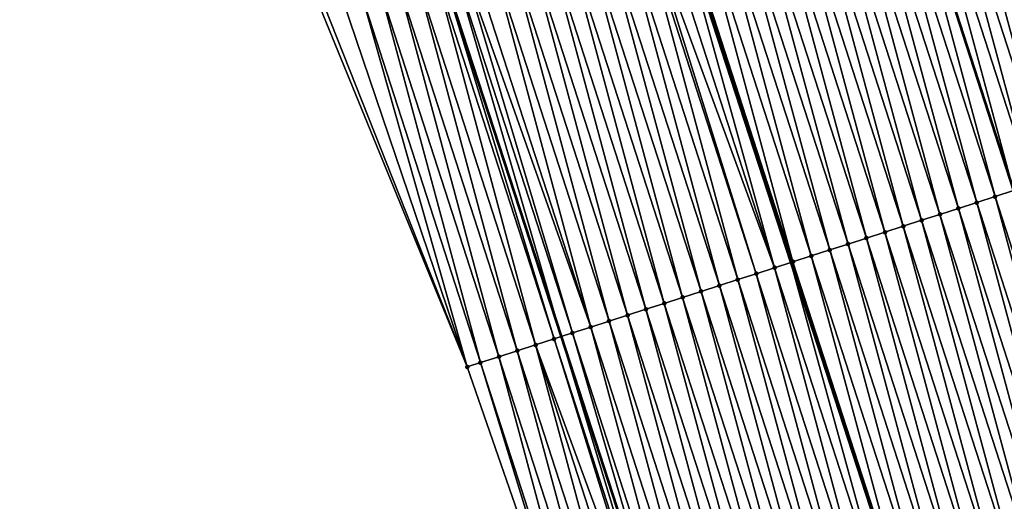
# Model space of a CAD drawing. Header units: feet. Extents: x 2007189 to 2022806, y 818621 to 837694.
# Tile 233 of 256: x 2011605 to 2011656, y 826519 to 826544. Entities that reach past the tile are written whole.
import ezdxf

# ---------------------------------------------------------------- set-up
doc = ezdxf.new("R2010")
doc.units = ezdxf.units.FT
doc.header["$MEASUREMENT"] = 0
for name, color, linetype, lineweight in [('EP_Travel Lane', 172, 'Continuous', 53), ('Road Shots', 141, 'Continuous', 100), ('Road X-Section', 40, 'Continuous', 13), ('STRIPING', 60, 'Continuous', 53)]:
    doc.layers.add(name, color=color, linetype=linetype, lineweight=lineweight)
doc.layers.add('I-77-MM17-21_SB-Surface-Border', color=7, linetype='Continuous')
doc.layers.add('I-77-MM17-21_SB-Surface-TIN', color=7, linetype='Continuous')

msp = doc.modelspace()

# ---------------------------------------------------------------- linework, layer by layer
at = {"layer": 'EP_Travel Lane'}
msp.add_polyline3d([(2011565.329545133, 826759.0618575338, 313.5567342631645), (2011570.645539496, 826739.7819010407, 313.7103030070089), (2011575.961580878, 826720.5017740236, 313.8392185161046), (2011581.399382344, 826701.0323136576, 313.9887344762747), (2011586.900917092, 826681.8057633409, 314.2695073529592), (2011592.402663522, 826662.5784732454, 314.4747004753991), (2011597.904406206, 826643.3511962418, 314.6812209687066), (2011603.608360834, 826623.8222068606, 314.8645926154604), (2011609.403918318, 826604.6814835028, 315.0751647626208), (2011615.19944926, 826585.540847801, 315.2939958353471), (2011620.994985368, 826566.400195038, 315.5112258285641), (2011627.063196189, 826546.9021196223, 315.751091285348), (2011633.248969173, 826527.8840844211, 315.9796773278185), (2011639.434823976, 826508.8657976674, 316.182964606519)], dxfattribs=at)
at = {"layer": 'I-77-MM17-21_SB-Surface-Border', "color": 3, "linetype": 'Continuous', "lineweight": -3}
msp.add_polyline3d([(2011634.936288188, 826507.4130096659, 316.3063993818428), (2011628.387887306, 826526.3142530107, 316.1166750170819), (2011620.797195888, 826544.8785713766, 315.9263828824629), (2011614.005794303, 826564.2862264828, 315.7072811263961), (2011608.815373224, 826583.6100594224, 315.4865354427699), (2011603.135404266, 826602.78576322, 315.2744097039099), (2011596.996783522, 826621.8232474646, 315.1188563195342), (2011591.534483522, 826641.5307860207, 314.8979912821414), (2011587.031747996, 826661.0434337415, 314.6454194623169), (2011582.132125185, 826680.4424535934, 314.3870261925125), (2011578.570293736, 826700.223636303, 314.0685498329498), (2011572.103906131, 826719.4387652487, 313.9459041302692), (2011567.643409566, 826738.9545534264, 313.781221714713), (2011561.724914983, 826758.0682725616, 313.6155204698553)], dxfattribs=at)
at = {"layer": 'I-77-MM17-21_SB-Surface-TIN', "color": 128, "linetype": 'Continuous', "lineweight": -3}
for points in [[(2011661.431309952, 826536.9817273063, 314.8644514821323), (2011656.231744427, 826556.3182987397, 314.6127625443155), (2011655.280099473, 826556.0110984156, 314.6507499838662)], [(2011659.528038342, 826536.3672700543, 314.9347331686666), (2011654.328461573, 826555.703876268, 314.686542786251), (2011653.376821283, 826555.3966615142, 314.7230791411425)], [(2011660.479671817, 826536.6745058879, 314.900317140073), (2011655.280099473, 826556.0110984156, 314.6507499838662), (2011654.328461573, 826555.703876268, 314.686542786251)], [(2011659.528038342, 826536.3672700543, 314.9347331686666), (2011660.479671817, 826536.6745058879, 314.900317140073), (2011654.328461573, 826555.703876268, 314.686542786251)], [(2011660.479671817, 826536.6745058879, 314.900317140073), (2011661.431309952, 826536.9817273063, 314.8644514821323), (2011655.280099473, 826556.0110984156, 314.6507499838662)], [(2011658.5763911, 826536.0600768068, 314.9734317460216), (2011653.376821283, 826555.3966615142, 314.7230791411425), (2011652.425169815, 826555.089481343, 314.7630931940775)], [(2011658.5763911, 826536.0600768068, 314.9734317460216), (2011659.528038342, 826536.3672700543, 314.9347331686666), (2011653.376821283, 826555.3966615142, 314.7230791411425)], [(2011651.473520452, 826554.7822946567, 314.8024520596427), (2011650.521886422, 826554.4750493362, 314.8360211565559), (2011656.673095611, 826535.4456827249, 315.0501677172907)], [(2011657.624732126, 826535.7529198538, 315.0157801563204), (2011652.425169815, 826555.089481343, 314.7630931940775), (2011651.473520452, 826554.7822946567, 314.8024520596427)], [(2011657.624732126, 826535.7529198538, 315.0157801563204), (2011651.473520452, 826554.7822946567, 314.8024520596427), (2011656.673095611, 826535.4456827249, 315.0501677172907)], [(2011657.624732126, 826535.7529198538, 315.0157801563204), (2011658.5763911, 826536.0600768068, 314.9734317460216), (2011652.425169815, 826555.089481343, 314.7630931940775)], [(2011654.769850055, 826534.8311555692, 315.1133179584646), (2011649.570281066, 826554.1677377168, 314.8627099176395), (2011648.618648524, 826553.8604989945, 314.8968359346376)], [(2011655.72148085, 826535.1383996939, 315.0797357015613), (2011650.521886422, 826554.4750493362, 314.8360211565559), (2011649.570281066, 826554.1677377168, 314.8627099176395)], [(2011654.769850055, 826534.8311555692, 315.1133179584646), (2011655.72148085, 826535.1383996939, 315.0797357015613), (2011649.570281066, 826554.1677377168, 314.8627099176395)], [(2011655.72148085, 826535.1383996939, 315.0797357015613), (2011656.673095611, 826535.4456827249, 315.0501677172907), (2011650.521886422, 826554.4750493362, 314.8360211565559)], [(2011653.818211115, 826534.5239366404, 315.1494339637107), (2011648.618648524, 826553.8604989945, 314.8968359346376), (2011647.667004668, 826553.5532952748, 314.9344819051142)], [(2011653.818211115, 826534.5239366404, 315.1494339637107), (2011654.769850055, 826534.8311555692, 315.1133179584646), (2011648.618648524, 826553.8604989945, 314.8968359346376)], [(2011651.914921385, 826533.9095354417, 315.2253524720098), (2011646.715365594, 826553.2460767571, 314.9706397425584), (2011645.763713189, 826552.9388994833, 315.0109451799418)], [(2011652.866569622, 826534.2167256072, 315.1863439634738), (2011647.667004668, 826553.5532952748, 314.9344819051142), (2011646.715365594, 826553.2460767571, 314.9706397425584)], [(2011651.914921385, 826533.9095354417, 315.2253524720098), (2011652.866569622, 826534.2167256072, 315.1863439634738), (2011646.715365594, 826553.2460767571, 314.9706397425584)], [(2011652.866569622, 826534.2167256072, 315.1863439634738), (2011653.818211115, 826534.5239366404, 315.1494339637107), (2011647.667004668, 826553.5532952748, 314.9344819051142)], [(2011650.963273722, 826533.6023434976, 315.2641821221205), (2011645.763713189, 826552.9388994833, 315.0109451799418), (2011644.812062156, 826552.6317179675, 315.050823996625)], [(2011650.963273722, 826533.6023434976, 315.2641821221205), (2011651.914921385, 826533.9095354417, 315.2253524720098), (2011645.763713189, 826552.9388994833, 315.0109451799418)], [(2011649.059971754, 826532.987980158, 315.3439078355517), (2011643.860417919, 826552.3245154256, 315.0885884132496), (2011642.908777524, 826552.0173009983, 315.1251575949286)], [(2011650.011626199, 826533.295151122, 315.3029683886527), (2011644.812062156, 826552.6317179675, 315.050823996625), (2011643.860417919, 826552.3245154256, 315.0885884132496)], [(2011649.059971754, 826532.987980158, 315.3439078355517), (2011650.011626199, 826533.295151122, 315.3029683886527), (2011643.860417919, 826552.3245154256, 315.0885884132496)], [(2011650.011626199, 826533.295151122, 315.3029683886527), (2011650.963273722, 826533.6023434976, 315.2641821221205), (2011644.812062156, 826552.6317179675, 315.050823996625)], [(2011647.156659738, 826532.3736479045, 315.4267596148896), (2011641.957131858, 826551.7101028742, 315.1633662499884), (2011641.005464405, 826551.4029721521, 315.2083530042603)], [(2011648.108315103, 826532.6808160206, 315.3855337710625), (2011642.908777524, 826552.0173009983, 315.1251575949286), (2011641.957131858, 826551.7101028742, 315.1633662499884)], [(2011647.156659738, 826532.3736479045, 315.4267596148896), (2011648.108315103, 826532.6808160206, 315.3855337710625), (2011641.957131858, 826551.7101028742, 315.1633662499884)], [(2011648.108315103, 826532.6808160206, 315.3855337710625), (2011649.059971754, 826532.987980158, 315.3439078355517), (2011642.908777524, 826552.0173009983, 315.1251575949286)], [(2011646.205016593, 826532.0664419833, 315.4641836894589), (2011641.005464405, 826551.4029721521, 315.2083530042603), (2011640.053823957, 826551.0957578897, 315.2449387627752)], [(2011646.205016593, 826532.0664419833, 315.4641836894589), (2011647.156659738, 826532.3736479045, 315.4267596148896), (2011641.005464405, 826551.4029721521, 315.2083530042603)], [(2011644.301730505, 826531.4520295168, 315.5389691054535), (2011638.959793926, 826550.7425642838, 315.2858800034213), (2011638.150526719, 826550.4813799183, 315.3231940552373)], [(2011639.102190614, 826550.7885216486, 315.2793143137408), (2011638.959793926, 826550.7425642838, 315.2858800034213), (2011645.145600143, 826531.7244269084, 315.5041913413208)], [(2011644.301730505, 826531.4520295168, 315.5389691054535), (2011645.145600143, 826531.7244269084, 315.5041913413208), (2011638.959793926, 826550.7425642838, 315.2858800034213)], [(2011645.253379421, 826531.7592175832, 315.4997495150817), (2011640.053823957, 826551.0957578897, 315.2449387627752), (2011639.102190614, 826550.7885216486, 315.2793143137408)], [(2011645.253379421, 826531.7592175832, 315.4997495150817), (2011639.102190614, 826550.7885216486, 315.2793143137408), (2011645.145600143, 826531.7244269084, 315.5041913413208)], [(2011645.253379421, 826531.7592175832, 315.4997495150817), (2011646.205016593, 826532.0664419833, 315.4641836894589), (2011640.053823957, 826551.0957578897, 315.2449387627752)], [(2011642.398465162, 826530.8375528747, 315.607300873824), (2011637.198905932, 826550.1741048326, 315.3536632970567), (2011636.247303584, 826549.866772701, 315.3783959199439)], [(2011643.350090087, 826531.1448151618, 315.5755450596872), (2011637.408021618, 826550.2416411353, 315.3482028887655), (2011637.198905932, 826550.1741048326, 315.3536632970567)], [(2011642.398465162, 826530.8375528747, 315.607300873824), (2011643.350090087, 826531.1448151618, 315.5755450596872), (2011637.198905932, 826550.1741048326, 315.3536632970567)], [(2011644.301730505, 826531.4520295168, 315.5389691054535), (2011638.150526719, 826550.4813799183, 315.3231940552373), (2011637.408021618, 826550.2416411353, 315.3482028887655)], [(2011643.350090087, 826531.1448151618, 315.5755450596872), (2011644.301730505, 826531.4520295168, 315.5389691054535), (2011637.408021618, 826550.2416411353, 315.3482028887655)], [(2011641.446823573, 826530.530342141, 315.6442410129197), (2011636.247303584, 826549.866772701, 315.3783959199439), (2011635.295663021, 826549.5595587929, 315.4150172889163)], [(2011641.446823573, 826530.530342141, 315.6442410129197), (2011642.398465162, 826530.8375528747, 315.607300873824), (2011636.247303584, 826549.866772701, 315.3783959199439)], [(2011639.543545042, 826529.915906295, 315.7166753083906), (2011634.344014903, 826549.252368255, 315.4539888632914), (2011633.392359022, 826548.9452017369, 315.4953758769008)], [(2011640.495187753, 826530.2231135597, 315.6793863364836), (2011635.295663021, 826549.5595587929, 315.4150172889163), (2011634.344014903, 826549.252368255, 315.4539888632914)], [(2011639.543545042, 826529.915906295, 315.7166753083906), (2011640.495187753, 826530.2231135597, 315.6793863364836), (2011634.344014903, 826549.252368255, 315.4539888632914)], [(2011640.495187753, 826530.2231135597, 315.6793863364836), (2011641.446823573, 826530.530342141, 315.6442410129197), (2011635.295663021, 826549.5595587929, 315.4150172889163)], [(2011637.640233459, 826529.3015727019, 315.7993923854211), (2011632.440705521, 826548.638027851, 315.5360219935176), (2011631.489057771, 826548.3308361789, 315.5748794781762)], [(2011638.591890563, 826529.6087354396, 315.7576256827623), (2011633.392359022, 826548.9452017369, 315.4953758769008), (2011632.440705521, 826548.638027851, 315.5360219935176)], [(2011637.640233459, 826529.3015727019, 315.7993923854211), (2011638.591890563, 826529.6087354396, 315.7576256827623), (2011632.440705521, 826548.638027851, 315.5360219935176)], [(2011638.591890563, 826529.6087354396, 315.7576256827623), (2011639.543545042, 826529.915906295, 315.7166753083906), (2011633.392359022, 826548.9452017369, 315.4953758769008)], [(2011636.688580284, 826528.9943978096, 315.8399368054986), (2011631.489057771, 826548.3308361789, 315.5748794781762), (2011630.537405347, 826548.0236589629, 315.6151907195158)], [(2011636.688580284, 826528.9943978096, 315.8399368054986), (2011637.640233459, 826529.3015727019, 315.7993923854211), (2011631.489057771, 826548.3308361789, 315.5748794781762)], [(2011634.785271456, 826528.3800556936, 315.9217967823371), (2011629.585758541, 826547.7164643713, 315.6537546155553), (2011628.634106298, 826547.409286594, 315.6940094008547)], [(2011635.736926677, 826528.6872242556, 315.8806157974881), (2011630.537405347, 826548.0236589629, 315.6151907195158), (2011629.585758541, 826547.7164643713, 315.6537546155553)], [(2011634.785271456, 826528.3800556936, 315.9217967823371), (2011635.736926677, 826528.6872242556, 315.8806157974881), (2011629.585758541, 826547.7164643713, 315.6537546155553)], [(2011635.736926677, 826528.6872242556, 315.8806157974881), (2011636.688580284, 826528.9943978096, 315.8399368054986), (2011630.537405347, 826548.0236589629, 315.6151907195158)], [(2011627.682465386, 826547.1020737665, 315.7307394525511), (2011627.063196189, 826546.9021196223, 315.751091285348), (2011633.248969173, 826527.8840844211, 315.9796773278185)], [(2011633.83362304, 826528.0728660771, 315.9608604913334), (2011628.124602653, 826547.2448162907, 315.7145724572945), (2011627.682465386, 826547.1020737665, 315.7307394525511)], [(2011633.83362304, 826528.0728660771, 315.9608604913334), (2011627.682465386, 826547.1020737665, 315.7307394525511), (2011633.248969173, 826527.8840844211, 315.9796773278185)], [(2011634.785271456, 826528.3800556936, 315.9217967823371), (2011628.634106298, 826547.409286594, 315.6940094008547), (2011628.124602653, 826547.2448162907, 315.7145724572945)], [(2011633.83362304, 826528.0728660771, 315.9608604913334), (2011634.785271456, 826528.3800556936, 315.9217967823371), (2011628.124602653, 826547.2448162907, 315.7145724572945)], [(2011631.930405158, 826527.4582426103, 316.0144272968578), (2011626.730842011, 826546.7948066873, 315.7620138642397), (2011625.779228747, 826546.4875083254, 315.7901424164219)], [(2011632.882001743, 826527.7655925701, 315.9914880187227), (2011627.063196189, 826546.9021196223, 315.751091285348), (2011626.730842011, 826546.7948066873, 315.7620138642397)], [(2011631.930405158, 826527.4582426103, 316.0144272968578), (2011632.882001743, 826527.7655925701, 315.9914880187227), (2011626.730842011, 826546.7948066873, 315.7620138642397)], [(2011632.882001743, 826527.7655925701, 315.9914880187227), (2011633.248969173, 826527.8840844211, 315.9796773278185), (2011627.063196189, 826546.9021196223, 315.751091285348)], [(2011630.027173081, 826526.8436630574, 316.0724101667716), (2011624.82761488, 826546.1802118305, 315.8184587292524), (2011623.875994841, 826545.872934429, 315.8486950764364)], [(2011630.978798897, 826527.1509225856, 316.0403768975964), (2011625.779228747, 826546.4875083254, 315.7901424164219), (2011624.82761488, 826546.1802118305, 315.8184587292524)], [(2011630.027173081, 826526.8436630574, 316.0724101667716), (2011630.978798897, 826527.1509225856, 316.0403768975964), (2011624.82761488, 826546.1802118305, 315.8184587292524)], [(2011630.978798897, 826527.1509225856, 316.0403768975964), (2011631.930405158, 826527.4582426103, 316.0144272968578), (2011625.779228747, 826546.4875083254, 315.7901424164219)], [(2011628.387887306, 826526.3142530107, 316.1166750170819), (2011622.924372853, 826545.5656630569, 315.8795377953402), (2011621.972766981, 826545.2583418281, 315.9053668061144)], [(2011629.075564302, 826526.5363508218, 316.0991430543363), (2011623.875994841, 826545.872934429, 315.8486950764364), (2011622.924372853, 826545.5656630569, 315.8795377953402)], [(2011629.075564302, 826526.5363508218, 316.0991430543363), (2011622.924372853, 826545.5656630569, 315.8795377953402), (2011628.387887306, 826526.3142530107, 316.1166750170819)], [(2011629.075564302, 826526.5363508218, 316.0991430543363), (2011630.027173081, 826526.8436630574, 316.0724101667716), (2011623.875994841, 826545.872934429, 315.8486950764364)], [(2011628.387887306, 826526.3142530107, 316.1166750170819), (2011621.972766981, 826545.2583418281, 315.9053668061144), (2011621.021188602, 826544.9509355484, 315.922642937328)], [(2011628.387887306, 826526.3142530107, 316.1166750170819), (2011621.021188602, 826544.9509355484, 315.922642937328), (2011620.797195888, 826544.8785713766, 315.9263828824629)], [(2011661.872720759, 826516.1089375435, 315.2842784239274), (2011656.673095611, 826535.4456827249, 315.0501677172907), (2011655.72148085, 826535.1383996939, 315.0797357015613)], [(2011659.969460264, 826515.494445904, 315.3511021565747), (2011654.769850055, 826534.8311555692, 315.1133179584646), (2011653.818211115, 826534.5239366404, 315.1494339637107)], [(2011660.921097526, 826515.8016700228, 315.3155079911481), (2011655.72148085, 826535.1383996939, 315.0797357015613), (2011654.769850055, 826534.8311555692, 315.1133179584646)], [(2011659.969460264, 826515.494445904, 315.3511021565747), (2011660.921097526, 826515.8016700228, 315.3155079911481), (2011654.769850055, 826534.8311555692, 315.1133179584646)], [(2011660.921097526, 826515.8016700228, 315.3155079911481), (2011661.872720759, 826516.1089375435, 315.2842784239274), (2011655.72148085, 826535.1383996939, 315.0797357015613)], [(2011659.017815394, 826515.1872453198, 315.3890630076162), (2011653.818211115, 826534.5239366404, 315.1494339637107), (2011652.866569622, 826534.2167256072, 315.1863439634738)], [(2011659.017815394, 826515.1872453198, 315.3890630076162), (2011659.969460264, 826515.494445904, 315.3511021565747), (2011653.818211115, 826534.5239366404, 315.1494339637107)], [(2011657.114513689, 826514.5728811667, 315.4687070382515), (2011651.914921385, 826533.9095354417, 315.2253524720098), (2011650.963273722, 826533.6023434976, 315.2641821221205)], [(2011658.066167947, 826514.880052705, 315.4278252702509), (2011652.866569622, 826534.2167256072, 315.1863439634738), (2011651.914921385, 826533.9095354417, 315.2253524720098)], [(2011657.114513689, 826514.5728811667, 315.4687070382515), (2011658.066167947, 826514.880052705, 315.4278252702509), (2011651.914921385, 826533.9095354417, 315.2253524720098)], [(2011658.066167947, 826514.880052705, 315.4278252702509), (2011659.017815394, 826515.1872453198, 315.3890630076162), (2011652.866569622, 826534.2167256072, 315.1863439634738)], [(2011655.211221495, 826513.9584875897, 315.54539215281), (2011650.011626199, 826533.295151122, 315.3029683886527), (2011649.059971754, 826532.987980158, 315.3439078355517)], [(2011656.162864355, 826514.2656943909, 315.5080564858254), (2011650.963273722, 826533.6023434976, 315.2641821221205), (2011650.011626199, 826533.295151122, 315.3029683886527)], [(2011655.211221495, 826513.9584875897, 315.54539215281), (2011656.162864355, 826514.2656943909, 315.5080564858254), (2011650.011626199, 826533.295151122, 315.3029683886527)], [(2011656.162864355, 826514.2656943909, 315.5080564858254), (2011657.114513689, 826514.5728811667, 315.4687070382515), (2011650.963273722, 826533.6023434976, 315.2641821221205)], [(2011654.25957776, 826513.6512834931, 315.5829997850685), (2011649.059971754, 826532.987980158, 315.3439078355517), (2011648.108315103, 826532.6808160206, 315.3855337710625)], [(2011654.25957776, 826513.6512834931, 315.5829997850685), (2011655.211221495, 826513.9584875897, 315.54539215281), (2011649.059971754, 826532.987980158, 315.3439078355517)], [(2011652.356287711, 826513.0368832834, 315.6590178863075), (2011647.156659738, 826532.3736479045, 315.4267596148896), (2011646.205016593, 826532.0664419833, 315.4641836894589)], [(2011653.307928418, 826513.3440967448, 315.622352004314), (2011648.108315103, 826532.6808160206, 315.3855337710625), (2011647.156659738, 826532.3736479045, 315.4267596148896)], [(2011652.356287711, 826513.0368832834, 315.6590178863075), (2011653.307928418, 826513.3440967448, 315.622352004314), (2011647.156659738, 826532.3736479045, 315.4267596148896)], [(2011653.307928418, 826513.3440967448, 315.622352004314), (2011654.25957776, 826513.6512834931, 315.5829997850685), (2011648.108315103, 826532.6808160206, 315.3855337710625)], [(2011645.253379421, 826531.7592175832, 315.4997495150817), (2011645.145600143, 826531.7244269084, 315.5041913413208), (2011651.331488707, 826512.7060363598, 315.6970337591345)], [(2011651.404652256, 826512.7296535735, 315.6940497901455), (2011646.205016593, 826532.0664419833, 315.4641836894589), (2011645.253379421, 826531.7592175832, 315.4997495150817)], [(2011651.404652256, 826512.7296535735, 315.6940497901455), (2011645.253379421, 826531.7592175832, 315.4997495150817), (2011651.331488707, 826512.7060363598, 315.6970337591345)], [(2011651.404652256, 826512.7296535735, 315.6940497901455), (2011652.356287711, 826513.0368832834, 315.6590178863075), (2011646.205016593, 826532.0664419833, 315.4641836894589)], [(2011649.501357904, 826512.1152666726, 315.7714062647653), (2011644.301730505, 826531.4520295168, 315.5389691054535), (2011643.350090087, 826531.1448151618, 315.5755450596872)], [(2011650.453004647, 826512.4224614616, 315.7328626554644), (2011645.145600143, 826531.7244269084, 315.5041913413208), (2011644.301730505, 826531.4520295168, 315.5389691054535)], [(2011649.501357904, 826512.1152666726, 315.7714062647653), (2011650.453004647, 826512.4224614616, 315.7328626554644), (2011644.301730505, 826531.4520295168, 315.5389691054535)], [(2011650.453004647, 826512.4224614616, 315.7328626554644), (2011651.331488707, 826512.7060363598, 315.6970337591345), (2011645.145600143, 826531.7244269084, 315.5041913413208)], [(2011647.598084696, 826511.5008143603, 315.8421848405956), (2011642.398465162, 826530.8375528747, 315.607300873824), (2011641.446823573, 826530.530342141, 315.6442410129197)], [(2011648.549722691, 826511.808036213, 315.8063627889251), (2011643.350090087, 826531.1448151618, 315.5755450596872), (2011642.398465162, 826530.8375528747, 315.607300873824)], [(2011647.598084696, 826511.5008143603, 315.8421848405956), (2011648.549722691, 826511.808036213, 315.8063627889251), (2011642.398465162, 826530.8375528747, 315.607300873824)], [(2011648.549722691, 826511.808036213, 315.8063627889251), (2011649.501357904, 826512.1152666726, 315.7714062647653), (2011643.350090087, 826531.1448151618, 315.5755450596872)], [(2011645.694791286, 826510.8864245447, 315.9192481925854), (2011640.495187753, 826530.2231135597, 315.6793863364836), (2011639.543545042, 826529.915906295, 315.7166753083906)], [(2011646.646439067, 826511.1936161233, 315.8803817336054), (2011641.446823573, 826530.530342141, 315.6442410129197), (2011640.495187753, 826530.2231135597, 315.6793863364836)], [(2011645.694791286, 826510.8864245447, 315.9192481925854), (2011646.646439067, 826511.1936161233, 315.8803817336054), (2011640.495187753, 826530.2231135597, 315.6793863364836)], [(2011646.646439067, 826511.1936161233, 315.8803817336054), (2011647.598084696, 826511.5008143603, 315.8421848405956), (2011641.446823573, 826530.530342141, 315.6442410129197)], [(2011644.743136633, 826510.5792542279, 315.9602527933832), (2011639.543545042, 826529.915906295, 315.7166753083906), (2011638.591890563, 826529.6087354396, 315.7576256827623)], [(2011644.743136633, 826510.5792542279, 315.9602527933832), (2011645.694791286, 826510.8864245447, 315.9192481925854), (2011639.543545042, 826529.915906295, 315.7166753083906)], [(2011642.839819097, 826509.9649390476, 316.044821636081), (2011637.640233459, 826529.3015727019, 315.7993923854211), (2011636.688580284, 826528.9943978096, 315.8399368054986)], [(2011643.791477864, 826510.2720966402, 316.0025374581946), (2011638.591890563, 826529.6087354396, 315.7576256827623), (2011637.640233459, 826529.3015727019, 315.7993923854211)], [(2011642.839819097, 826509.9649390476, 316.044821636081), (2011643.791477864, 826510.2720966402, 316.0025374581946), (2011637.640233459, 826529.3015727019, 315.7993923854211)], [(2011643.791477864, 826510.2720966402, 316.0025374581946), (2011644.743136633, 826510.5792542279, 315.9602527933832), (2011638.591890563, 826529.6087354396, 315.7576256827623)], [(2011640.936511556, 826509.3505929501, 316.1262813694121), (2011635.736926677, 826528.6872242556, 315.8806157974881), (2011634.785271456, 826528.3800556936, 315.9217967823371)], [(2011641.888162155, 826509.65777581, 316.0865381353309), (2011636.688580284, 826528.9943978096, 315.8399368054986), (2011635.736926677, 826528.6872242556, 315.8806157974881)], [(2011640.936511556, 826509.3505929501, 316.1262813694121), (2011641.888162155, 826509.65777581, 316.0865381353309), (2011635.736926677, 826528.6872242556, 315.8806157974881)], [(2011641.888162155, 826509.65777581, 316.0865381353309), (2011642.839819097, 826509.9649390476, 316.044821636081), (2011636.688580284, 826528.9943978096, 315.8399368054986)], [(2011639.984870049, 826509.0433819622, 316.1631959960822), (2011634.785271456, 826528.3800556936, 315.9217967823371), (2011633.83362304, 826528.0728660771, 315.9608604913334)], [(2011639.984870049, 826509.0433819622, 316.1631959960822), (2011640.936511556, 826509.3505929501, 316.1262813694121), (2011634.785271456, 826528.3800556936, 315.9217967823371)], [(2011638.829613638, 826508.6703984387, 316.2042643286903), (2011632.882001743, 826527.7655925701, 315.9914880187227), (2011631.930405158, 826527.4582426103, 316.0144272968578)], [(2011639.033237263, 826508.7361439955, 316.1973975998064), (2011633.248969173, 826527.8840844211, 315.9796773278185), (2011632.882001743, 826527.7655925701, 315.9914880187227)], [(2011638.829613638, 826508.6703984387, 316.2042643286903), (2011639.033237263, 826508.7361439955, 316.1973975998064), (2011632.882001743, 826527.7655925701, 315.9914880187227)], [(2011633.83362304, 826528.0728660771, 315.9608604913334), (2011633.248969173, 826527.8840844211, 315.9796773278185), (2011639.434823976, 826508.8657976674, 316.182964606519)], [(2011639.033237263, 826508.7361439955, 316.1973975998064), (2011639.434823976, 826508.8657976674, 316.182964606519), (2011633.248969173, 826527.8840844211, 315.9796773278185)], [(2011639.984870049, 826509.0433819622, 316.1631959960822), (2011633.83362304, 826528.0728660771, 315.9608604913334), (2011639.434823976, 826508.8657976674, 316.182964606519)], [(2011636.178410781, 826507.8142077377, 316.2776416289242), (2011630.978798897, 826527.1509225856, 316.0403768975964), (2011630.027173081, 826526.8436630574, 316.0724101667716)], [(2011637.130009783, 826508.121550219, 316.2539502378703), (2011631.930405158, 826527.4582426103, 316.0144272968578), (2011630.978798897, 826527.1509225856, 316.0403768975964)], [(2011636.178410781, 826507.8142077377, 316.2776416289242), (2011637.130009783, 826508.121550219, 316.2539502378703), (2011630.978798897, 826527.1509225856, 316.0403768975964)], [(2011637.130009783, 826508.121550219, 316.2539502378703), (2011638.081617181, 826508.4288667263, 316.2276468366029), (2011631.930405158, 826527.4582426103, 316.0144272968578)], [(2011638.081617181, 826508.4288667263, 316.2276468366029), (2011638.829613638, 826508.6703984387, 316.2042643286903), (2011631.930405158, 826527.4582426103, 316.0144272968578)], [(2011635.226816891, 826507.5068494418, 316.299742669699), (2011630.027173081, 826526.8436630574, 316.0724101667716), (2011629.075564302, 826526.5363508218, 316.0991430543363)], [(2011635.226816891, 826507.5068494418, 316.299742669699), (2011636.178410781, 826507.8142077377, 316.2776416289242), (2011630.027173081, 826526.8436630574, 316.0724101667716)], [(2011634.936288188, 826507.4130096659, 316.3063993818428), (2011629.075564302, 826526.5363508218, 316.0991430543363), (2011628.387887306, 826526.3142530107, 316.1166750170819)], [(2011635.226816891, 826507.5068494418, 316.299742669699), (2011629.075564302, 826526.5363508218, 316.0991430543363), (2011634.936288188, 826507.4130096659, 316.3063993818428)]]:
    msp.add_3dface(points, dxfattribs=at)
at = {"layer": 'Road Shots', "lineweight": 100}
for p in [(2011654.769850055, 826534.8311555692, 315.1133179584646), (2011655.72148085, 826535.1383996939, 315.0797357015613), (2011653.818211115, 826534.5239366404, 315.1494339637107), (2011651.914921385, 826533.9095354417, 315.2253524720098), (2011652.866569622, 826534.2167256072, 315.1863439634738), (2011650.011626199, 826533.295151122, 315.3029683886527), (2011650.963273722, 826533.6023434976, 315.2641821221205), (2011649.059971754, 826532.987980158, 315.3439078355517), (2011647.156659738, 826532.3736479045, 315.4267596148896), (2011648.108315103, 826532.6808160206, 315.3855337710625), (2011645.253379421, 826531.7592175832, 315.4997495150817), (2011646.205016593, 826532.0664419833, 315.4641836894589), (2011644.301730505, 826531.4520295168, 315.5389691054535), (2011642.398465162, 826530.8375528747, 315.607300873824), (2011643.350090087, 826531.1448151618, 315.5755450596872), (2011640.495187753, 826530.2231135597, 315.6793863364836), (2011641.446823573, 826530.530342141, 315.6442410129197), (2011639.543545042, 826529.915906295, 315.7166753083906), (2011637.640233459, 826529.3015727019, 315.7993923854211), (2011638.591890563, 826529.6087354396, 315.7576256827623), (2011635.736926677, 826528.6872242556, 315.8806157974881), (2011636.688580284, 826528.9943978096, 315.8399368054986), (2011634.785271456, 826528.3800556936, 315.9217967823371), (2011632.882001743, 826527.7655925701, 315.9914880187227), (2011633.83362304, 826528.0728660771, 315.9608604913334), (2011630.978798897, 826527.1509225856, 316.0403768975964), (2011631.930405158, 826527.4582426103, 316.0144272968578), (2011630.027173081, 826526.8436630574, 316.0724101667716), (2011628.387887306, 826526.3142530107, 316.1166750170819), (2011628.387887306, 826526.3142530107, 316.1166750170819), (2011629.075564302, 826526.5363508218, 316.0991430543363)]:
    msp.add_point(p, dxfattribs=at)
at = {"layer": 'Road X-Section', "extrusion": (0.3075612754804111, -0.9514708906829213, 0.01045016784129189), "elevation": -167713.4321516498, "flags": 128}
msp.add_lwpolyline([(2168379.464688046, 2067.052725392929), (2168378.464688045, 2067.10102678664), (2168377.464688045, 2067.151357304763), (2168376.464688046, 2067.200848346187), (2168375.464688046, 2067.252546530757), (2168374.464688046, 2067.304092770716), (2168373.784987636, 2067.336420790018), (2168373.464688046, 2067.346258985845), (2168373.341178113, 2067.349254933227), (2168372.464688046, 2067.375374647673), (2168371.464688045, 2067.420470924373), (2168370.464688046, 2067.460402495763), (2168369.464688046, 2067.498947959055), (2168368.464688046, 2067.536447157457), (2168367.464688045, 2067.573424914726), (2168366.464688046, 2067.610867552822), (2168365.464688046, 2067.646735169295), (2168364.464688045, 2067.681153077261), (2168363.464688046, 2067.719853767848), (2168362.464688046, 2067.762204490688), (2168361.464688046, 2067.796593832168), (2168360.464688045, 2067.826163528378), (2168359.464688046, 2067.859747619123), (2168358.464688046, 2067.895865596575), (2168357.464688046, 2067.932777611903), (2168356.464688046, 2067.971788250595), (2168355.464688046, 2068.01062002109), (2168354.464688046, 2068.049408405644), (2168353.464688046, 2068.09035008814), (2168352.464688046, 2068.13197829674), (2168351.464688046, 2068.173206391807), (2168350.464688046, 2068.210632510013), (2168349.464688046, 2068.246200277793), (2168348.464688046, 2068.285422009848), (2168347.464688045, 2068.321999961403), (2168346.464688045, 2068.353757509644), (2168345.464688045, 2068.390699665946), (2168344.464688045, 2068.425846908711), (2168343.464688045, 2068.463137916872), (2168342.464688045, 2068.50409052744), (2168341.464688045, 2068.545859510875), (2168340.464688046, 2068.586406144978), (2168339.464688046, 2068.627087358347), (2168338.464688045, 2068.668270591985), (2168337.464688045, 2068.707336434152), (2168336.464688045, 2068.737965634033), (2168335.464688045, 2068.760906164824), (2168334.464688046, 2068.786857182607), (2168333.464688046, 2068.818892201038), (2168332.464688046, 2068.845626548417), (2168331.742035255, 2068.863159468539), (2168331.742035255, 2068.863159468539)], dxfattribs=at)
at = {"layer": 'Road X-Section', "extrusion": (0.3075612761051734, -0.9514708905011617, 0.01045016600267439), "elevation": -167693.4307451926, "flags": 128}
msp.add_lwpolyline([(2168378.464797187, 2067.100618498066), (2168377.464797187, 2067.151210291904), (2168376.464797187, 2067.199949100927), (2168375.464797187, 2067.251697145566), (2168374.464797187, 2067.300088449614), (2168373.464797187, 2067.345469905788), (2168372.464797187, 2067.380691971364), (2168371.464797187, 2067.422201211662), (2168370.59101324, 2067.458567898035), (2168370.464797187, 2067.463251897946), (2168369.464797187, 2067.498676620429), (2168368.464797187, 2067.535600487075), (2168367.464797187, 2067.571129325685), (2168366.464797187, 2067.605240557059), (2168365.464797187, 2067.640831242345), (2168364.464797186, 2067.677419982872), (2168363.464797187, 2067.717056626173), (2168362.464797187, 2067.755987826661), (2168361.464797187, 2067.789941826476), (2168360.464797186, 2067.821379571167), (2168359.464797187, 2067.852610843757), (2168358.464797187, 2067.888206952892), (2168357.464797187, 2067.926169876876), (2168356.464797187, 2067.96493425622), (2168355.464797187, 2068.005818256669), (2168354.464797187, 2068.045169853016), (2168353.464797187, 2068.082507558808), (2168352.464797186, 2068.120117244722), (2168351.464797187, 2068.159471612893), (2168350.464797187, 2068.19613949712), (2168349.464797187, 2068.231173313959), (2168348.464797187, 2068.269988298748), (2168347.464797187, 2068.308534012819), (2168346.464797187, 2068.343492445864), (2168345.464797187, 2068.379316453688), (2168344.464797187, 2068.417515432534), (2168343.464797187, 2068.456384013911), (2168342.464797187, 2068.497390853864), (2168341.464797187, 2068.539677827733), (2168340.464797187, 2068.581964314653), (2168339.464797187, 2068.623683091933), (2168338.464797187, 2068.663428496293), (2168337.464797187, 2068.700345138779), (2168336.464797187, 2068.734548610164), (2168336.250822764, 2068.741415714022), (2168335.464797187, 2068.764799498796), (2168334.464797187, 2068.791104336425), (2168333.464797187, 2068.814797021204), (2168332.464797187, 2068.83689926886), (2168332.15948943, 2068.84355634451), (2168332.15948943, 2068.84355634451)], dxfattribs=at)
at = {"layer": 'STRIPING'}
for points in [[(2011589.097547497, 826765.610114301, 312.7409140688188), (2011594.4142815, 826746.3300070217, 312.8468139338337), (2011599.731049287, 826727.0497772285, 312.9349982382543), (2011605.111664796, 826707.8083514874, 313.1337116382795), (2011610.613342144, 826688.581302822, 313.3635657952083), (2011616.115133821, 826669.3538546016, 313.5526064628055), (2011621.616910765, 826650.1264578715, 313.7469077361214), (2011627.219299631, 826630.9606677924, 313.9458260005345), (2011633.01485049, 826611.8199663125, 314.158453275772), (2011638.810369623, 826592.6793696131, 314.3809799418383), (2011644.605841, 826573.5389306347, 314.6184039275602), (2011650.521886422, 826554.4750493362, 314.8360211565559), (2011656.673095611, 826535.4456827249, 315.0501677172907), (2011662.824341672, 826516.416202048, 315.2528424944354)], [(2011577.376434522, 826762.3808834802, 313.1460123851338), (2011582.692750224, 826743.1010323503, 313.3018330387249), (2011588.009170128, 826723.8208033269, 313.4030132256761), (2011593.418015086, 826704.4668338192, 313.5617430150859), (2011598.919619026, 826685.2400416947, 313.817808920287), (2011604.421394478, 826666.0126501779, 314.0126418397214), (2011609.923186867, 826646.785199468, 314.2014237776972), (2011615.575620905, 826627.4404397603, 314.4064521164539), (2011621.371183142, 826608.299700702, 314.6155354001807), (2011627.16674198, 826589.1589728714, 314.8256698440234), (2011632.962220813, 826570.0185092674, 315.0607677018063), (2011638.959793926, 826550.7425642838, 315.2858800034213), (2011645.145600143, 826531.7244269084, 315.5041913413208), (2011651.331488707, 826512.7060363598, 315.6970337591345)]]:
    msp.add_polyline3d(points, dxfattribs=at)

doc.saveas('drawing.dxf')
